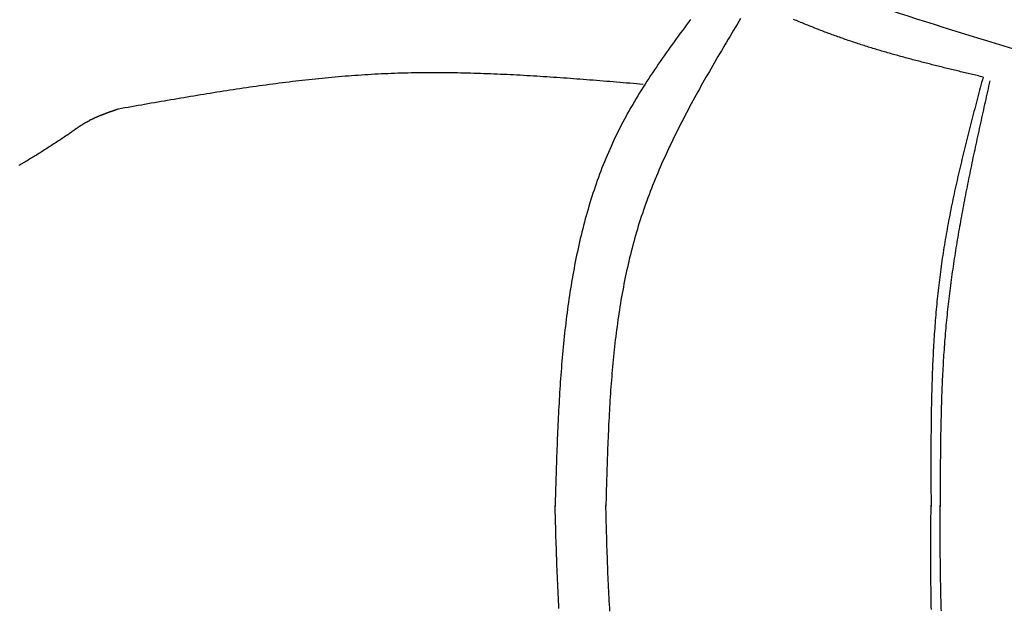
# Model space of a CAD drawing. Extents: x 715 to 7297, y -33 to 6010.
# Tile 27 of 90: x 1590 to 2921, y 4194 to 4989. Entities that reach past the tile are written whole.
import ezdxf

# ---------------------------------------------------------------- set-up
doc = ezdxf.new("R2010")
doc.units = 0
doc.layers.add('CAR', color=10, linetype='CONTINUOUS')

msp = doc.modelspace()

# ---------------------------------------------------------------- linework, layer by layer
at = {"layer": 'CAR'}
for points in [[(2496.83, 4989.43, 0), (2494.02, 4985.68, 0), (2491.22, 4981.93, 0), (2488.43, 4978.17, 0), (2485.64, 4974.41, 0), (2482.86, 4970.65, 0), (2480.09, 4966.88, 0), (2477.34, 4963.11, 0), (2474.59, 4959.33, 0), (2471.86, 4955.55, 0), (2469.14, 4951.76, 0), (2466.43, 4947.97, 0), (2463.74, 4944.17, 0), (2461.06, 4940.37, 0), (2458.39, 4936.56, 0), (2455.75, 4932.74, 0), (2453.12, 4928.92, 0), (2450.51, 4925.09, 0), (2447.91, 4921.25, 0), (2445.34, 4917.41, 0), (2442.78, 4913.56, 0), (2440.25, 4909.7, 0), (2437.74, 4905.83, 0), (2435.25, 4901.95, 0), (2432.78, 4898.06, 0), (2430.33, 4894.17, 0), (2427.91, 4890.26, 0), (2425.52, 4886.35, 0), (2423.15, 4882.42, 0), (2420.8, 4878.48, 0), (2418.49, 4874.54, 0), (2416.2, 4870.58, 0), (2413.94, 4866.61, 0), (2411.7, 4862.63, 0), (2409.5, 4858.64, 0), (2407.33, 4854.63, 0), (2405.19, 4850.62, 0), (2403.08, 4846.59, 0), (2401, 4842.54, 0), (2398.96, 4838.49, 0), (2396.95, 4834.42, 0), (2394.97, 4830.34, 0), (2393.03, 4826.24, 0), (2391.12, 4822.13, 0), (2389.25, 4818.01, 0), (2387.4, 4813.88, 0), (2385.59, 4809.73, 0), (2383.81, 4805.57, 0), (2382.06, 4801.4, 0), (2380.34, 4797.21, 0), (2378.66, 4793.01, 0), (2377, 4788.8, 0), (2375.38, 4784.58, 0), (2373.78, 4780.35, 0), (2372.21, 4776.1, 0), (2370.68, 4771.85, 0), (2369.17, 4767.58, 0), (2367.69, 4763.3, 0), (2366.24, 4759.01, 0), (2364.82, 4754.7, 0), (2363.43, 4750.39, 0), (2362.06, 4746.07, 0), (2360.72, 4741.73, 0), (2359.41, 4737.39, 0), (2358.12, 4733.03, 0), (2356.86, 4728.66, 0), (2355.63, 4724.28, 0), (2354.42, 4719.9, 0), (2353.24, 4715.5, 0), (2352.08, 4711.09, 0), (2350.95, 4706.67, 0), (2349.84, 4702.25, 0), (2348.76, 4697.81, 0), (2347.7, 4693.36, 0), (2346.66, 4688.91, 0), (2345.65, 4684.44, 0), (2344.66, 4679.97, 0), (2343.69, 4675.49, 0), (2342.74, 4671, 0), (2341.82, 4666.5, 0), (2340.92, 4661.99, 0), (2340.04, 4657.47, 0), (2339.18, 4652.94, 0), (2338.34, 4648.41, 0), (2337.52, 4643.87, 0), (2336.73, 4639.31, 0), (2335.95, 4634.76, 0), (2335.19, 4630.19, 0), (2334.45, 4625.62, 0), (2333.73, 4621.03, 0), (2333.03, 4616.45, 0), (2332.35, 4611.85, 0), (2331.69, 4607.25, 0), (2331.04, 4602.64, 0), (2330.41, 4598.02, 0), (2329.8, 4593.4, 0), (2329.2, 4588.76, 0), (2328.62, 4584.13, 0), (2328.06, 4579.48, 0), (2327.51, 4574.83, 0), (2326.98, 4570.18, 0), (2326.47, 4565.51, 0), (2325.97, 4560.85, 0), (2325.48, 4556.17, 0), (2325.01, 4551.49, 0), (2324.55, 4546.81, 0), (2324.11, 4542.12, 0), (2323.68, 4537.42, 0), (2323.26, 4532.72, 0), (2322.85, 4528.01, 0), (2322.46, 4523.3, 0), (2322.08, 4518.58, 0), (2321.72, 4513.86, 0), (2321.36, 4509.14, 0), (2321.01, 4504.41, 0), (2320.68, 4499.67, 0), (2320.36, 4494.93, 0), (2320.05, 4490.19, 0), (2319.74, 4485.44, 0), (2319.45, 4480.69, 0), (2319.17, 4475.94, 0), (2318.89, 4471.18, 0), (2318.63, 4466.42, 0), (2318.37, 4461.65, 0), (2318.12, 4456.88, 0), (2317.88, 4452.11, 0), (2317.65, 4447.34, 0), (2317.42, 4442.56, 0), (2317.21, 4437.78, 0), (2316.99, 4432.99, 0), (2316.79, 4428.21, 0), (2316.59, 4423.42, 0), (2316.4, 4418.63, 0), (2316.21, 4413.84, 0), (2316.03, 4409.04, 0), (2315.85, 4404.25, 0), (2315.68, 4399.45, 0), (2315.51, 4394.65, 0), (2315.34, 4389.84, 0), (2315.18, 4385.04, 0), (2315.02, 4380.24, 0), (2314.87, 4375.43, 0), (2314.72, 4370.62, 0), (2314.57, 4365.82, 0), (2314.42, 4361.01, 0), (2314.28, 4356.2, 0), (2314.13, 4351.39, 0), (2313.99, 4346.58, 0), (2313.85, 4341.77, 0), (2313.71, 4336.96, 0), (2313.56, 4332.14, 0)], [(2564.38, 4990.47, 0), (2561.99, 4986.52, 0), (2559.61, 4982.58, 0), (2557.22, 4978.64, 0), (2554.85, 4974.69, 0), (2552.47, 4970.74, 0), (2550.1, 4966.8, 0), (2547.73, 4962.85, 0), (2545.37, 4958.9, 0), (2543.02, 4954.95, 0), (2540.67, 4950.99, 0), (2538.32, 4947.04, 0), (2535.98, 4943.08, 0), (2533.65, 4939.12, 0), (2531.33, 4935.16, 0), (2529.02, 4931.19, 0), (2526.71, 4927.23, 0), (2524.41, 4923.26, 0), (2522.12, 4919.28, 0), (2519.84, 4915.31, 0), (2517.57, 4911.33, 0), (2515.31, 4907.35, 0), (2513.06, 4903.37, 0), (2510.82, 4899.38, 0), (2508.59, 4895.39, 0), (2506.37, 4891.4, 0), (2504.16, 4887.4, 0), (2501.97, 4883.4, 0), (2499.79, 4879.39, 0), (2497.62, 4875.38, 0), (2495.47, 4871.37, 0), (2493.33, 4867.35, 0), (2491.21, 4863.33, 0), (2489.09, 4859.31, 0), (2487, 4855.28, 0), (2484.92, 4851.24, 0), (2482.85, 4847.2, 0), (2480.81, 4843.16, 0), (2478.77, 4839.11, 0), (2476.76, 4835.05, 0), (2474.76, 4830.99, 0), (2472.78, 4826.93, 0), (2470.82, 4822.85, 0), (2468.88, 4818.78, 0), (2466.95, 4814.7, 0), (2465.05, 4810.61, 0), (2463.16, 4806.51, 0), (2461.3, 4802.41, 0), (2459.45, 4798.31, 0), (2457.63, 4794.2, 0), (2455.82, 4790.08, 0), (2454.04, 4785.95, 0), (2452.28, 4781.82, 0), (2450.55, 4777.68, 0), (2448.83, 4773.54, 0), (2447.14, 4769.38, 0), (2445.47, 4765.22, 0), (2443.83, 4761.06, 0), (2442.21, 4756.88, 0), (2440.61, 4752.7, 0), (2439.04, 4748.51, 0), (2437.5, 4744.32, 0), (2435.98, 4740.11, 0), (2434.49, 4735.9, 0), (2433.02, 4731.68, 0), (2431.58, 4727.45, 0), (2430.17, 4723.21, 0), (2428.79, 4718.97, 0), (2427.43, 4714.72, 0), (2426.11, 4710.45, 0), (2424.81, 4706.18, 0), (2423.54, 4701.9, 0), (2422.29, 4697.62, 0), (2421.08, 4693.32, 0), (2419.89, 4689.02, 0), (2418.72, 4684.71, 0), (2417.59, 4680.39, 0), (2416.48, 4676.06, 0), (2415.39, 4671.72, 0), (2414.33, 4667.38, 0), (2413.3, 4663.03, 0), (2412.29, 4658.67, 0), (2411.3, 4654.31, 0), (2410.34, 4649.94, 0), (2409.4, 4645.56, 0), (2408.48, 4641.17, 0), (2407.59, 4636.78, 0), (2406.72, 4632.38, 0), (2405.87, 4627.97, 0), (2405.04, 4623.56, 0), (2404.24, 4619.14, 0), (2403.45, 4614.71, 0), (2402.69, 4610.28, 0), (2401.95, 4605.84, 0), (2401.22, 4601.4, 0), (2400.52, 4596.95, 0), (2399.84, 4592.49, 0), (2399.17, 4588.03, 0), (2398.53, 4583.56, 0), (2397.9, 4579.09, 0), (2397.29, 4574.61, 0), (2396.7, 4570.13, 0), (2396.13, 4565.64, 0), (2395.57, 4561.14, 0), (2395.03, 4556.64, 0), (2394.51, 4552.14, 0), (2394, 4547.63, 0), (2393.51, 4543.12, 0), (2393.03, 4538.6, 0), (2392.57, 4534.07, 0), (2392.13, 4529.55, 0), (2391.7, 4525.01, 0), (2391.28, 4520.48, 0), (2390.88, 4515.94, 0), (2390.49, 4511.39, 0), (2390.11, 4506.84, 0), (2389.74, 4502.29, 0), (2389.39, 4497.74, 0), (2389.05, 4493.18, 0), (2388.72, 4488.61, 0), (2388.41, 4484.05, 0), (2388.1, 4479.48, 0), (2387.81, 4474.9, 0), (2387.52, 4470.33, 0), (2387.25, 4465.75, 0), (2386.98, 4461.16, 0), (2386.73, 4456.58, 0), (2386.48, 4451.99, 0), (2386.25, 4447.4, 0), (2386.02, 4442.81, 0), (2385.8, 4438.21, 0), (2385.58, 4433.61, 0), (2385.38, 4429.01, 0), (2385.18, 4424.41, 0), (2384.99, 4419.81, 0), (2384.8, 4415.2, 0), (2384.62, 4410.59, 0), (2384.45, 4405.98, 0), (2384.28, 4401.37, 0), (2384.12, 4396.76, 0), (2383.96, 4392.14, 0), (2383.8, 4387.53, 0), (2383.65, 4382.91, 0), (2383.51, 4378.29, 0), (2383.36, 4373.67, 0), (2383.22, 4369.05, 0), (2383.08, 4364.43, 0), (2382.95, 4359.81, 0), (2382.82, 4355.19, 0), (2382.68, 4350.57, 0), (2382.55, 4345.94, 0), (2382.43, 4341.32, 0), (2382.3, 4336.7, 0), (2382.17, 4332.07, 0)], [(2892.07, 4911.56, 0), (2890.05, 4912.04, 0), (2888.02, 4912.53, 0), (2885.99, 4913.01, 0), (2883.97, 4913.49, 0), (2881.94, 4913.97, 0), (2879.92, 4914.46, 0), (2877.89, 4914.94, 0), (2875.86, 4915.42, 0), (2873.84, 4915.91, 0), (2871.81, 4916.39, 0), (2869.79, 4916.88, 0), (2867.76, 4917.36, 0), (2865.74, 4917.85, 0), (2863.71, 4918.34, 0), (2861.69, 4918.82, 0), (2859.66, 4919.31, 0), (2857.64, 4919.8, 0), (2855.62, 4920.29, 0), (2853.59, 4920.78, 0), (2851.57, 4921.27, 0), (2849.55, 4921.76, 0), (2847.52, 4922.26, 0), (2845.5, 4922.75, 0), (2843.48, 4923.24, 0), (2841.46, 4923.74, 0), (2839.44, 4924.24, 0), (2837.41, 4924.74, 0), (2835.39, 4925.24, 0), (2833.37, 4925.74, 0), (2831.35, 4926.24, 0), (2829.34, 4926.74, 0), (2827.32, 4927.25, 0), (2825.3, 4927.75, 0), (2823.28, 4928.26, 0), (2821.26, 4928.77, 0), (2819.25, 4929.28, 0), (2817.23, 4929.8, 0), (2815.22, 4930.31, 0), (2813.2, 4930.83, 0), (2811.19, 4931.34, 0), (2809.17, 4931.86, 0), (2807.16, 4932.38, 0), (2805.15, 4932.91, 0), (2803.14, 4933.43, 0), (2801.13, 4933.96, 0), (2799.12, 4934.49, 0), (2797.11, 4935.02, 0), (2795.1, 4935.56, 0), (2793.09, 4936.09, 0), (2791.08, 4936.63, 0), (2789.08, 4937.17, 0), (2787.07, 4937.71, 0), (2785.07, 4938.26, 0), (2783.06, 4938.8, 0), (2781.06, 4939.35, 0), (2779.06, 4939.91, 0), (2777.05, 4940.46, 0), (2775.05, 4941.02, 0), (2773.05, 4941.58, 0), (2771.06, 4942.14, 0), (2769.06, 4942.71, 0), (2767.06, 4943.27, 0), (2765.06, 4943.85, 0), (2763.07, 4944.42, 0), (2761.08, 4945, 0), (2759.08, 4945.57, 0), (2757.09, 4946.16, 0), (2755.1, 4946.74, 0), (2753.11, 4947.33, 0), (2751.12, 4947.92, 0), (2749.13, 4948.52, 0), (2747.15, 4949.12, 0), (2745.16, 4949.72, 0), (2743.18, 4950.32, 0), (2741.19, 4950.93, 0), (2739.21, 4951.54, 0), (2737.23, 4952.16, 0), (2735.25, 4952.78, 0), (2733.27, 4953.4, 0), (2731.29, 4954.02, 0), (2729.32, 4954.65, 0), (2727.34, 4955.29, 0), (2725.37, 4955.92, 0), (2723.4, 4956.56, 0), (2721.43, 4957.21, 0), (2719.46, 4957.85, 0), (2717.49, 4958.51, 0), (2715.52, 4959.16, 0), (2713.56, 4959.82, 0), (2711.59, 4960.48, 0), (2709.63, 4961.15, 0), (2707.67, 4961.82, 0), (2705.71, 4962.5, 0), (2703.75, 4963.18, 0), (2701.79, 4963.87, 0), (2699.84, 4964.55, 0), (2697.88, 4965.25, 0), (2695.93, 4965.95, 0), (2693.98, 4966.65, 0), (2692.03, 4967.35, 0), (2690.08, 4968.06, 0), (2688.14, 4968.78, 0), (2686.19, 4969.5, 0), (2684.25, 4970.22, 0), (2682.3, 4970.95, 0), (2680.36, 4971.68, 0), (2678.42, 4972.41, 0), (2676.48, 4973.15, 0), (2674.55, 4973.89, 0), (2672.61, 4974.64, 0), (2670.68, 4975.39, 0), (2668.74, 4976.14, 0), (2666.81, 4976.9, 0), (2664.88, 4977.66, 0), (2662.95, 4978.42, 0), (2661.02, 4979.19, 0), (2659.09, 4979.96, 0), (2657.16, 4980.73, 0), (2655.24, 4981.5, 0), (2653.31, 4982.28, 0), (2651.39, 4983.06, 0), (2649.47, 4983.84, 0), (2647.54, 4984.63, 0), (2645.62, 4985.42, 0), (2643.7, 4986.21, 0), (2641.78, 4987.01, 0), (2639.86, 4987.8, 0), (2637.95, 4988.6, 0), (2636.03, 4989.4, 0)], [(2432.49, 4901.68, 0), (2428, 4902.05, 0), (2423.51, 4902.42, 0), (2419.03, 4902.8, 0), (2414.54, 4903.17, 0), (2410.05, 4903.54, 0), (2405.57, 4903.91, 0), (2401.08, 4904.28, 0), (2396.6, 4904.65, 0), (2392.11, 4905.02, 0), (2387.62, 4905.38, 0), (2383.14, 4905.75, 0), (2378.65, 4906.11, 0), (2374.17, 4906.47, 0), (2369.68, 4906.82, 0), (2365.2, 4907.18, 0), (2360.71, 4907.53, 0), (2356.23, 4907.87, 0), (2351.74, 4908.22, 0), (2347.26, 4908.56, 0), (2342.77, 4908.9, 0), (2338.29, 4909.23, 0), (2333.8, 4909.56, 0), (2329.32, 4909.89, 0), (2324.83, 4910.21, 0), (2320.35, 4910.53, 0), (2315.87, 4910.84, 0), (2311.38, 4911.15, 0), (2306.9, 4911.45, 0), (2302.42, 4911.75, 0), (2297.93, 4912.04, 0), (2293.45, 4912.32, 0), (2288.97, 4912.6, 0), (2284.49, 4912.88, 0), (2280.01, 4913.15, 0), (2275.53, 4913.41, 0), (2271.04, 4913.66, 0), (2266.56, 4913.91, 0), (2262.08, 4914.15, 0), (2257.6, 4914.39, 0), (2253.12, 4914.61, 0), (2248.64, 4914.83, 0), (2244.17, 4915.04, 0), (2239.69, 4915.25, 0), (2235.21, 4915.44, 0), (2230.73, 4915.63, 0), (2226.25, 4915.81, 0), (2221.78, 4915.98, 0), (2217.3, 4916.14, 0), (2212.82, 4916.29, 0), (2208.35, 4916.44, 0), (2203.87, 4916.57, 0), (2199.4, 4916.69, 0), (2194.92, 4916.81, 0), (2190.45, 4916.91, 0), (2185.97, 4917.01, 0), (2181.5, 4917.09, 0), (2177.03, 4917.16, 0), (2172.55, 4917.23, 0), (2168.08, 4917.28, 0), (2163.61, 4917.32, 0), (2159.14, 4917.35, 0), (2154.67, 4917.36, 0), (2150.2, 4917.37, 0), (2145.73, 4917.36, 0), (2141.26, 4917.35, 0), (2136.79, 4917.32, 0), (2132.33, 4917.27, 0), (2127.86, 4917.22, 0), (2123.39, 4917.15, 0), (2118.93, 4917.07, 0), (2114.46, 4916.98, 0), (2110, 4916.87, 0), (2105.53, 4916.75, 0), (2101.07, 4916.61, 0), (2096.61, 4916.46, 0), (2092.14, 4916.3, 0), (2087.68, 4916.12, 0), (2083.22, 4915.93, 0), (2078.76, 4915.73, 0), (2074.3, 4915.51, 0), (2069.84, 4915.27, 0), (2065.38, 4915.02, 0), (2060.92, 4914.76, 0), (2056.47, 4914.49, 0), (2052.01, 4914.2, 0), (2047.55, 4913.9, 0), (2043.1, 4913.58, 0), (2038.64, 4913.25, 0), (2034.19, 4912.91, 0), (2029.73, 4912.56, 0), (2025.28, 4912.2, 0), (2020.83, 4911.82, 0), (2016.38, 4911.43, 0), (2011.92, 4911.03, 0), (2007.47, 4910.62, 0), (2003.02, 4910.19, 0), (1998.57, 4909.76, 0), (1994.12, 4909.31, 0), (1989.67, 4908.86, 0), (1985.22, 4908.39, 0), (1980.78, 4907.91, 0), (1976.33, 4907.42, 0), (1971.88, 4906.92, 0), (1967.43, 4906.42, 0), (1962.99, 4905.9, 0), (1958.54, 4905.37, 0), (1954.1, 4904.83, 0), (1949.65, 4904.29, 0), (1945.21, 4903.73, 0), (1940.76, 4903.17, 0), (1936.32, 4902.59, 0), (1931.87, 4902.01, 0), (1927.43, 4901.42, 0), (1922.99, 4900.83, 0), (1918.54, 4900.22, 0), (1914.1, 4899.61, 0), (1909.66, 4898.98, 0), (1905.22, 4898.35, 0), (1900.78, 4897.72, 0), (1896.34, 4897.08, 0), (1891.9, 4896.42, 0), (1887.46, 4895.77, 0), (1883.02, 4895.1, 0), (1878.58, 4894.43, 0), (1874.14, 4893.76, 0), (1869.7, 4893.08, 0), (1865.26, 4892.39, 0), (1860.82, 4891.69, 0), (1856.38, 4890.99, 0), (1851.94, 4890.29, 0), (1847.51, 4889.58, 0), (1843.07, 4888.86, 0), (1838.63, 4888.14, 0), (1834.19, 4887.42, 0), (1829.76, 4886.69, 0), (1825.32, 4885.96, 0), (1820.88, 4885.22, 0), (1816.45, 4884.48, 0), (1812.01, 4883.73, 0), (1807.57, 4882.99, 0), (1803.14, 4882.23, 0), (1798.7, 4881.48, 0), (1794.27, 4880.72, 0), (1789.83, 4879.96, 0), (1785.39, 4879.2, 0), (1780.96, 4878.43, 0), (1776.52, 4877.66, 0), (1772.09, 4876.89, 0), (1767.65, 4876.12, 0), (1763.22, 4875.35, 0), (1758.78, 4874.57, 0), (1754.35, 4873.79, 0), (1749.91, 4873.02, 0), (1745.48, 4872.24, 0), (1741.04, 4871.46, 0), (1736.61, 4870.67, 0), (1732.17, 4869.89, 0), (1727.74, 4869.11, 0), (1723.3, 4868.33, 0)], [(2892.07, 4911.56, 0), (2891.13, 4907.98, 0), (2890.18, 4904.4, 0), (2889.23, 4900.82, 0), (2888.29, 4897.24, 0), (2887.34, 4893.66, 0), (2886.4, 4890.08, 0), (2885.45, 4886.5, 0), (2884.51, 4882.92, 0), (2883.57, 4879.34, 0), (2882.63, 4875.76, 0), (2881.69, 4872.18, 0), (2880.76, 4868.59, 0), (2879.82, 4865.01, 0), (2878.89, 4861.43, 0), (2877.96, 4857.85, 0), (2877.04, 4854.26, 0), (2876.12, 4850.68, 0), (2875.2, 4847.1, 0), (2874.28, 4843.51, 0), (2873.36, 4839.93, 0), (2872.45, 4836.34, 0), (2871.55, 4832.76, 0), (2870.65, 4829.17, 0), (2869.75, 4825.59, 0), (2868.85, 4822, 0), (2867.96, 4818.41, 0), (2867.08, 4814.82, 0), (2866.2, 4811.24, 0), (2865.32, 4807.65, 0), (2864.45, 4804.06, 0), (2863.59, 4800.46, 0), (2862.73, 4796.87, 0), (2861.88, 4793.28, 0), (2861.03, 4789.69, 0), (2860.19, 4786.09, 0), (2859.35, 4782.5, 0), (2858.52, 4778.9, 0), (2857.7, 4775.31, 0), (2856.88, 4771.71, 0), (2856.07, 4768.11, 0), (2855.27, 4764.51, 0), (2854.48, 4760.91, 0), (2853.69, 4757.31, 0), (2852.91, 4753.71, 0), (2852.14, 4750.1, 0), (2851.37, 4746.5, 0), (2850.62, 4742.89, 0), (2849.87, 4739.29, 0), (2849.13, 4735.68, 0), (2848.4, 4732.07, 0), (2847.68, 4728.46, 0), (2846.97, 4724.85, 0), (2846.27, 4721.24, 0), (2845.57, 4717.62, 0), (2844.89, 4714.01, 0), (2844.21, 4710.39, 0), (2843.55, 4706.77, 0), (2842.89, 4703.16, 0), (2842.25, 4699.54, 0), (2841.62, 4695.91, 0), (2840.99, 4692.29, 0), (2840.38, 4688.67, 0), (2839.78, 4685.04, 0), (2839.19, 4681.41, 0), (2838.61, 4677.78, 0), (2838.04, 4674.15, 0), (2837.49, 4670.52, 0), (2836.94, 4666.89, 0), (2836.41, 4663.25, 0), (2835.89, 4659.61, 0), (2835.38, 4655.98, 0), (2834.89, 4652.34, 0), (2834.4, 4648.69, 0), (2833.93, 4645.05, 0), (2833.47, 4641.41, 0), (2833.02, 4637.76, 0), (2832.58, 4634.11, 0), (2832.15, 4630.46, 0), (2831.74, 4626.81, 0), (2831.33, 4623.16, 0), (2830.94, 4619.51, 0), (2830.55, 4615.85, 0), (2830.18, 4612.19, 0), (2829.81, 4608.54, 0), (2829.46, 4604.88, 0), (2829.11, 4601.22, 0), (2828.78, 4597.56, 0), (2828.46, 4593.89, 0), (2828.14, 4590.23, 0), (2827.83, 4586.56, 0), (2827.54, 4582.9, 0), (2827.25, 4579.23, 0), (2826.97, 4575.56, 0), (2826.7, 4571.89, 0), (2826.44, 4568.22, 0), (2826.19, 4564.54, 0), (2825.95, 4560.87, 0), (2825.71, 4557.2, 0), (2825.48, 4553.52, 0), (2825.27, 4549.84, 0), (2825.05, 4546.16, 0), (2824.85, 4542.48, 0), (2824.66, 4538.8, 0), (2824.47, 4535.12, 0), (2824.29, 4531.44, 0), (2824.11, 4527.76, 0), (2823.95, 4524.07, 0), (2823.79, 4520.39, 0), (2823.64, 4516.7, 0), (2823.49, 4513.02, 0), (2823.35, 4509.33, 0), (2823.22, 4505.64, 0), (2823.09, 4501.95, 0), (2822.97, 4498.26, 0), (2822.86, 4494.57, 0), (2822.75, 4490.88, 0), (2822.65, 4487.18, 0), (2822.55, 4483.49, 0), (2822.46, 4479.8, 0), (2822.38, 4476.1, 0), (2822.29, 4472.41, 0), (2822.22, 4468.71, 0), (2822.15, 4465.01, 0), (2822.08, 4461.31, 0), (2822.02, 4457.62, 0), (2821.97, 4453.92, 0), (2821.91, 4450.22, 0), (2821.87, 4446.52, 0), (2821.82, 4442.82, 0), (2821.78, 4439.12, 0), (2821.75, 4435.42, 0), (2821.72, 4431.71, 0), (2821.69, 4428.01, 0), (2821.66, 4424.31, 0), (2821.64, 4420.6, 0), (2821.63, 4416.9, 0), (2821.61, 4413.2, 0), (2821.6, 4409.49, 0), (2821.59, 4405.79, 0), (2821.58, 4402.08, 0), (2821.58, 4398.37, 0), (2821.58, 4394.67, 0), (2821.58, 4390.96, 0), (2821.58, 4387.25, 0), (2821.59, 4383.55, 0), (2821.59, 4379.84, 0), (2821.6, 4376.13, 0), (2821.61, 4372.43, 0), (2821.63, 4368.72, 0), (2821.64, 4365.01, 0), (2821.65, 4361.3, 0), (2821.67, 4357.59, 0), (2821.68, 4353.88, 0), (2821.7, 4350.18, 0), (2821.72, 4346.47, 0), (2821.74, 4342.76, 0), (2821.76, 4339.05, 0), (2821.78, 4335.34, 0), (2821.8, 4331.63, 0)], [(2901.24, 4906.49, 0), (2900.44, 4902.92, 0), (2899.64, 4899.34, 0), (2898.84, 4895.77, 0), (2898.04, 4892.19, 0), (2897.24, 4888.62, 0), (2896.44, 4885.04, 0), (2895.65, 4881.47, 0), (2894.85, 4877.89, 0), (2894.05, 4874.32, 0), (2893.26, 4870.74, 0), (2892.46, 4867.17, 0), (2891.67, 4863.59, 0), (2890.88, 4860.01, 0), (2890.09, 4856.44, 0), (2889.3, 4852.86, 0), (2888.51, 4849.29, 0), (2887.73, 4845.71, 0), (2886.94, 4842.13, 0), (2886.16, 4838.55, 0), (2885.38, 4834.98, 0), (2884.61, 4831.4, 0), (2883.83, 4827.82, 0), (2883.06, 4824.24, 0), (2882.29, 4820.67, 0), (2881.52, 4817.09, 0), (2880.76, 4813.51, 0), (2880, 4809.93, 0), (2879.24, 4806.35, 0), (2878.48, 4802.77, 0), (2877.73, 4799.19, 0), (2876.98, 4795.61, 0), (2876.24, 4792.03, 0), (2875.49, 4788.45, 0), (2874.76, 4784.86, 0), (2874.02, 4781.28, 0), (2873.29, 4777.7, 0), (2872.56, 4774.12, 0), (2871.84, 4770.53, 0), (2871.12, 4766.95, 0), (2870.41, 4763.37, 0), (2869.7, 4759.78, 0), (2868.99, 4756.2, 0), (2868.29, 4752.61, 0), (2867.6, 4749.02, 0), (2866.91, 4745.44, 0), (2866.22, 4741.85, 0), (2865.54, 4738.26, 0), (2864.86, 4734.67, 0), (2864.19, 4731.08, 0), (2863.53, 4727.49, 0), (2862.87, 4723.9, 0), (2862.22, 4720.31, 0), (2861.57, 4716.72, 0), (2860.92, 4713.13, 0), (2860.29, 4709.54, 0), (2859.66, 4705.94, 0), (2859.03, 4702.35, 0), (2858.42, 4698.76, 0), (2857.81, 4695.16, 0), (2857.2, 4691.56, 0), (2856.6, 4687.97, 0), (2856.01, 4684.37, 0), (2855.43, 4680.77, 0), (2854.85, 4677.17, 0), (2854.28, 4673.57, 0), (2853.71, 4669.97, 0), (2853.16, 4666.37, 0), (2852.61, 4662.77, 0), (2852.07, 4659.17, 0), (2851.54, 4655.56, 0), (2851.01, 4651.96, 0), (2850.49, 4648.35, 0), (2849.98, 4644.75, 0), (2849.48, 4641.14, 0), (2848.99, 4637.53, 0), (2848.5, 4633.92, 0), (2848.02, 4630.31, 0), (2847.55, 4626.7, 0), (2847.09, 4623.09, 0), (2846.64, 4619.48, 0), (2846.2, 4615.87, 0), (2845.77, 4612.25, 0), (2845.34, 4608.64, 0), (2844.93, 4605.02, 0), (2844.52, 4601.4, 0), (2844.13, 4597.78, 0), (2843.74, 4594.16, 0), (2843.36, 4590.54, 0), (2842.99, 4586.92, 0), (2842.63, 4583.3, 0), (2842.29, 4579.68, 0), (2841.95, 4576.05, 0), (2841.62, 4572.43, 0), (2841.3, 4568.8, 0), (2840.99, 4565.17, 0), (2840.69, 4561.54, 0), (2840.4, 4557.91, 0), (2840.12, 4554.28, 0), (2839.84, 4550.65, 0), (2839.58, 4547.02, 0), (2839.32, 4543.38, 0), (2839.07, 4539.75, 0), (2838.83, 4536.12, 0), (2838.6, 4532.48, 0), (2838.37, 4528.84, 0), (2838.16, 4525.2, 0), (2837.95, 4521.57, 0), (2837.75, 4517.93, 0), (2837.55, 4514.29, 0), (2837.36, 4510.65, 0), (2837.18, 4507, 0), (2837.01, 4503.36, 0), (2836.84, 4499.72, 0), (2836.68, 4496.07, 0), (2836.53, 4492.43, 0), (2836.38, 4488.78, 0), (2836.24, 4485.14, 0), (2836.11, 4481.49, 0), (2835.98, 4477.85, 0), (2835.86, 4474.2, 0), (2835.74, 4470.55, 0), (2835.63, 4466.9, 0), (2835.52, 4463.25, 0), (2835.42, 4459.6, 0), (2835.32, 4455.95, 0), (2835.23, 4452.3, 0), (2835.14, 4448.65, 0), (2835.06, 4445, 0), (2834.98, 4441.34, 0), (2834.91, 4437.69, 0), (2834.84, 4434.04, 0), (2834.77, 4430.38, 0), (2834.71, 4426.73, 0), (2834.65, 4423.07, 0), (2834.6, 4419.42, 0), (2834.55, 4415.76, 0), (2834.5, 4412.11, 0), (2834.45, 4408.45, 0), (2834.41, 4404.79, 0), (2834.37, 4401.14, 0), (2834.34, 4397.48, 0), (2834.31, 4393.82, 0), (2834.27, 4390.16, 0), (2834.25, 4386.51, 0), (2834.22, 4382.85, 0), (2834.2, 4379.19, 0), (2834.17, 4375.53, 0), (2834.15, 4371.87, 0), (2834.13, 4368.21, 0), (2834.12, 4364.56, 0), (2834.1, 4360.9, 0), (2834.08, 4357.24, 0), (2834.07, 4353.58, 0), (2834.06, 4349.92, 0), (2834.04, 4346.26, 0), (2834.03, 4342.6, 0), (2834.02, 4338.94, 0), (2834.01, 4335.28, 0), (2834, 4331.62, 0)], [(1723.3, 4868.33, 0), (1722.83, 4868.17, 0), (1722.36, 4868, 0), (1721.88, 4867.84, 0), (1721.41, 4867.68, 0), (1720.94, 4867.52, 0), (1720.46, 4867.35, 0), (1719.99, 4867.19, 0), (1719.52, 4867.03, 0), (1719.04, 4866.87, 0), (1718.57, 4866.7, 0), (1718.1, 4866.54, 0), (1717.63, 4866.38, 0), (1717.15, 4866.21, 0), (1716.68, 4866.05, 0), (1716.21, 4865.88, 0), (1715.74, 4865.72, 0), (1715.26, 4865.56, 0), (1714.79, 4865.39, 0), (1714.32, 4865.23, 0), (1713.85, 4865.06, 0), (1713.38, 4864.89, 0), (1712.91, 4864.73, 0), (1712.44, 4864.56, 0), (1711.97, 4864.39, 0), (1711.49, 4864.23, 0), (1711.02, 4864.06, 0), (1710.55, 4863.89, 0), (1710.08, 4863.72, 0), (1709.62, 4863.55, 0), (1709.15, 4863.38, 0), (1708.68, 4863.21, 0), (1708.21, 4863.04, 0), (1707.74, 4862.87, 0), (1707.27, 4862.69, 0), (1706.8, 4862.52, 0), (1706.34, 4862.35, 0), (1705.87, 4862.17, 0), (1705.4, 4862, 0), (1704.94, 4861.82, 0), (1704.47, 4861.65, 0), (1704.01, 4861.47, 0), (1703.54, 4861.29, 0), (1703.08, 4861.11, 0), (1702.61, 4860.93, 0), (1702.15, 4860.75, 0), (1701.68, 4860.57, 0), (1701.22, 4860.39, 0), (1700.76, 4860.21, 0), (1700.3, 4860.02, 0), (1699.84, 4859.84, 0), (1699.37, 4859.65, 0), (1698.91, 4859.47, 0), (1698.45, 4859.28, 0), (1697.99, 4859.09, 0), (1697.54, 4858.9, 0), (1697.08, 4858.71, 0), (1696.62, 4858.52, 0), (1696.16, 4858.33, 0), (1695.7, 4858.14, 0), (1695.25, 4857.94, 0), (1694.79, 4857.75, 0), (1694.34, 4857.55, 0), (1693.88, 4857.35, 0), (1693.43, 4857.16, 0), (1692.97, 4856.96, 0), (1692.52, 4856.75, 0), (1692.07, 4856.55, 0), (1691.62, 4856.35, 0), (1691.17, 4856.14, 0), (1690.72, 4855.94, 0), (1690.27, 4855.73, 0), (1689.82, 4855.52, 0), (1689.37, 4855.31, 0), (1688.92, 4855.1, 0), (1688.48, 4854.89, 0), (1688.03, 4854.68, 0), (1687.59, 4854.46, 0), (1687.14, 4854.24, 0), (1686.7, 4854.03, 0), (1686.25, 4853.81, 0), (1685.81, 4853.59, 0), (1685.37, 4853.36, 0), (1684.93, 4853.14, 0), (1684.49, 4852.91, 0), (1684.05, 4852.69, 0), (1683.61, 4852.46, 0), (1683.18, 4852.23, 0), (1682.74, 4852, 0), (1682.3, 4851.77, 0), (1681.87, 4851.53, 0), (1681.44, 4851.29, 0), (1681, 4851.06, 0), (1680.57, 4850.82, 0), (1680.14, 4850.58, 0), (1679.71, 4850.33, 0), (1679.28, 4850.09, 0), (1678.85, 4849.84, 0), (1678.42, 4849.59, 0), (1677.99, 4849.35, 0), (1677.57, 4849.09, 0), (1677.14, 4848.84, 0), (1676.72, 4848.59, 0), (1676.29, 4848.33, 0), (1675.87, 4848.08, 0), (1675.45, 4847.82, 0), (1675.03, 4847.56, 0), (1674.6, 4847.3, 0), (1674.18, 4847.04, 0), (1673.76, 4846.78, 0), (1673.35, 4846.51, 0), (1672.93, 4846.25, 0), (1672.51, 4845.98, 0), (1672.09, 4845.71, 0), (1671.68, 4845.44, 0), (1671.26, 4845.17, 0), (1670.84, 4844.9, 0), (1670.43, 4844.63, 0), (1670.01, 4844.36, 0), (1669.6, 4844.08, 0), (1669.19, 4843.81, 0), (1668.78, 4843.53, 0), (1668.36, 4843.25, 0), (1667.95, 4842.97, 0), (1667.54, 4842.7, 0), (1667.13, 4842.42, 0), (1666.72, 4842.13, 0), (1666.31, 4841.85, 0), (1665.9, 4841.57, 0), (1665.49, 4841.29, 0), (1665.08, 4841, 0), (1664.67, 4840.72, 0), (1664.27, 4840.43, 0), (1663.86, 4840.15, 0), (1663.45, 4839.86, 0), (1663.04, 4839.57, 0), (1662.64, 4839.29, 0), (1662.23, 4839, 0), (1661.83, 4838.71, 0), (1661.42, 4838.42, 0), (1661.01, 4838.13, 0), (1660.61, 4837.84, 0), (1660.2, 4837.55, 0), (1659.8, 4837.26, 0), (1659.4, 4836.96, 0), (1658.99, 4836.67, 0), (1658.59, 4836.38, 0), (1658.18, 4836.09, 0), (1657.78, 4835.79, 0), (1657.38, 4835.5, 0), (1656.97, 4835.21, 0), (1656.57, 4834.91, 0), (1656.17, 4834.62, 0), (1655.76, 4834.32, 0), (1655.36, 4834.03, 0), (1654.96, 4833.74, 0), (1654.55, 4833.44, 0), (1654.15, 4833.15, 0), (1653.75, 4832.85, 0), (1653.35, 4832.56, 0)], [(1653.35, 4832.56, 0), (1651.79, 4831.53, 0), (1650.23, 4830.51, 0), (1648.67, 4829.49, 0), (1647.11, 4828.46, 0), (1645.55, 4827.44, 0), (1643.99, 4826.42, 0), (1642.43, 4825.4, 0), (1640.86, 4824.38, 0), (1639.3, 4823.36, 0), (1637.74, 4822.34, 0), (1636.18, 4821.32, 0), (1634.62, 4820.31, 0), (1633.05, 4819.29, 0), (1631.49, 4818.28, 0), (1629.92, 4817.27, 0), (1628.36, 4816.26, 0), (1626.79, 4815.26, 0), (1625.22, 4814.25, 0), (1623.65, 4813.25, 0), (1622.08, 4812.25, 0), (1620.51, 4811.25, 0), (1618.94, 4810.26, 0), (1617.37, 4809.27, 0), (1615.79, 4808.28, 0), (1614.22, 4807.3, 0), (1612.64, 4806.31, 0), (1611.06, 4805.33, 0), (1609.48, 4804.36, 0), (1607.9, 4803.39, 0), (1606.32, 4802.42, 0), (1604.73, 4801.45, 0), (1603.15, 4800.49, 0), (1601.56, 4799.54, 0), (1599.97, 4798.59, 0), (1598.38, 4797.64, 0), (1596.78, 4796.7, 0), (1595.19, 4795.76, 0), (1593.59, 4794.82, 0), (1591.99, 4793.89, 0), (1590.39, 4792.97, 0), (1588.79, 4792.05, 0)], [(2318.78, 4194.13, 0), (2318.51, 4198.9, 0), (2318.26, 4203.66, 0), (2318.02, 4208.43, 0), (2317.78, 4213.2, 0), (2317.55, 4217.98, 0), (2317.33, 4222.76, 0), (2317.12, 4227.54, 0), (2316.91, 4232.32, 0), (2316.71, 4237.11, 0), (2316.51, 4241.89, 0), (2316.32, 4246.69, 0), (2316.14, 4251.48, 0), (2315.96, 4256.27, 0), (2315.79, 4261.07, 0), (2315.62, 4265.87, 0), (2315.46, 4270.67, 0), (2315.29, 4275.47, 0), (2315.14, 4280.27, 0), (2314.98, 4285.08, 0), (2314.83, 4289.89, 0), (2314.69, 4294.69, 0), (2314.54, 4299.5, 0), (2314.4, 4304.31, 0), (2314.26, 4309.12, 0), (2314.12, 4313.93, 0), (2313.98, 4318.74, 0), (2313.84, 4323.55, 0), (2313.7, 4328.36, 0), (2313.57, 4333.17, 0)], [(2387.69, 4190.35, 0), (2387.41, 4194.93, 0), (2387.14, 4199.51, 0), (2386.88, 4204.09, 0), (2386.62, 4208.68, 0), (2386.38, 4213.26, 0), (2386.15, 4217.86, 0), (2385.92, 4222.45, 0), (2385.71, 4227.04, 0), (2385.5, 4231.64, 0), (2385.3, 4236.24, 0), (2385.1, 4240.85, 0), (2384.91, 4245.45, 0), (2384.73, 4250.06, 0), (2384.56, 4254.66, 0), (2384.39, 4259.27, 0), (2384.22, 4263.89, 0), (2384.06, 4268.5, 0), (2383.91, 4273.11, 0), (2383.76, 4277.73, 0), (2383.61, 4282.35, 0), (2383.47, 4286.96, 0), (2383.33, 4291.58, 0), (2383.19, 4296.2, 0), (2383.06, 4300.82, 0), (2382.93, 4305.45, 0), (2382.8, 4310.07, 0), (2382.67, 4314.69, 0), (2382.54, 4319.31, 0), (2382.42, 4323.94, 0), (2382.29, 4328.56, 0), (2382.17, 4333.18, 0)], [(2822.18, 4192.48, 0), (2822.1, 4196.18, 0), (2822.04, 4199.87, 0), (2821.97, 4203.57, 0), (2821.92, 4207.27, 0), (2821.86, 4210.97, 0), (2821.81, 4214.67, 0), (2821.77, 4218.37, 0), (2821.73, 4222.07, 0), (2821.69, 4225.77, 0), (2821.66, 4229.47, 0), (2821.63, 4233.17, 0), (2821.61, 4236.88, 0), (2821.59, 4240.58, 0), (2821.57, 4244.28, 0), (2821.55, 4247.99, 0), (2821.54, 4251.69, 0), (2821.53, 4255.4, 0), (2821.53, 4259.1, 0), (2821.52, 4262.81, 0), (2821.52, 4266.51, 0), (2821.53, 4270.22, 0), (2821.53, 4273.92, 0), (2821.54, 4277.63, 0), (2821.54, 4281.34, 0), (2821.55, 4285.05, 0), (2821.57, 4288.75, 0), (2821.58, 4292.46, 0), (2821.59, 4296.17, 0), (2821.61, 4299.88, 0), (2821.63, 4303.59, 0), (2821.65, 4307.29, 0), (2821.67, 4311, 0), (2821.69, 4314.71, 0), (2821.71, 4318.42, 0), (2821.73, 4322.13, 0), (2821.75, 4325.84, 0), (2821.77, 4329.55, 0), (2821.8, 4333.25, 0)], [(2835.74, 4190.68, 0), (2835.62, 4194.32, 0), (2835.51, 4197.97, 0), (2835.41, 4201.62, 0), (2835.31, 4205.27, 0), (2835.22, 4208.92, 0), (2835.13, 4212.58, 0), (2835.04, 4216.23, 0), (2834.96, 4219.88, 0), (2834.89, 4223.53, 0), (2834.82, 4227.19, 0), (2834.75, 4230.84, 0), (2834.69, 4234.49, 0), (2834.63, 4238.15, 0), (2834.58, 4241.8, 0), (2834.52, 4245.46, 0), (2834.48, 4249.11, 0), (2834.43, 4252.77, 0), (2834.39, 4256.42, 0), (2834.35, 4260.08, 0), (2834.32, 4263.74, 0), (2834.28, 4267.4, 0), (2834.25, 4271.05, 0), (2834.23, 4274.71, 0), (2834.2, 4278.37, 0), (2834.18, 4282.03, 0), (2834.16, 4285.69, 0), (2834.14, 4289.34, 0), (2834.12, 4293, 0), (2834.1, 4296.66, 0), (2834.09, 4300.32, 0), (2834.07, 4303.98, 0), (2834.06, 4307.64, 0), (2834.05, 4311.3, 0), (2834.04, 4314.96, 0), (2834.03, 4318.62, 0), (2834.02, 4322.28, 0), (2834.01, 4325.94, 0), (2834.01, 4329.6, 0), (2834, 4333.26, 0)]]:
    msp.add_polyline3d(points, dxfattribs=at)
msp.add_arc((4698.7851, 10890.2239), 6197.2071, 250.35516699, 254.00603101, dxfattribs=at)

doc.saveas('drawing.dxf')
